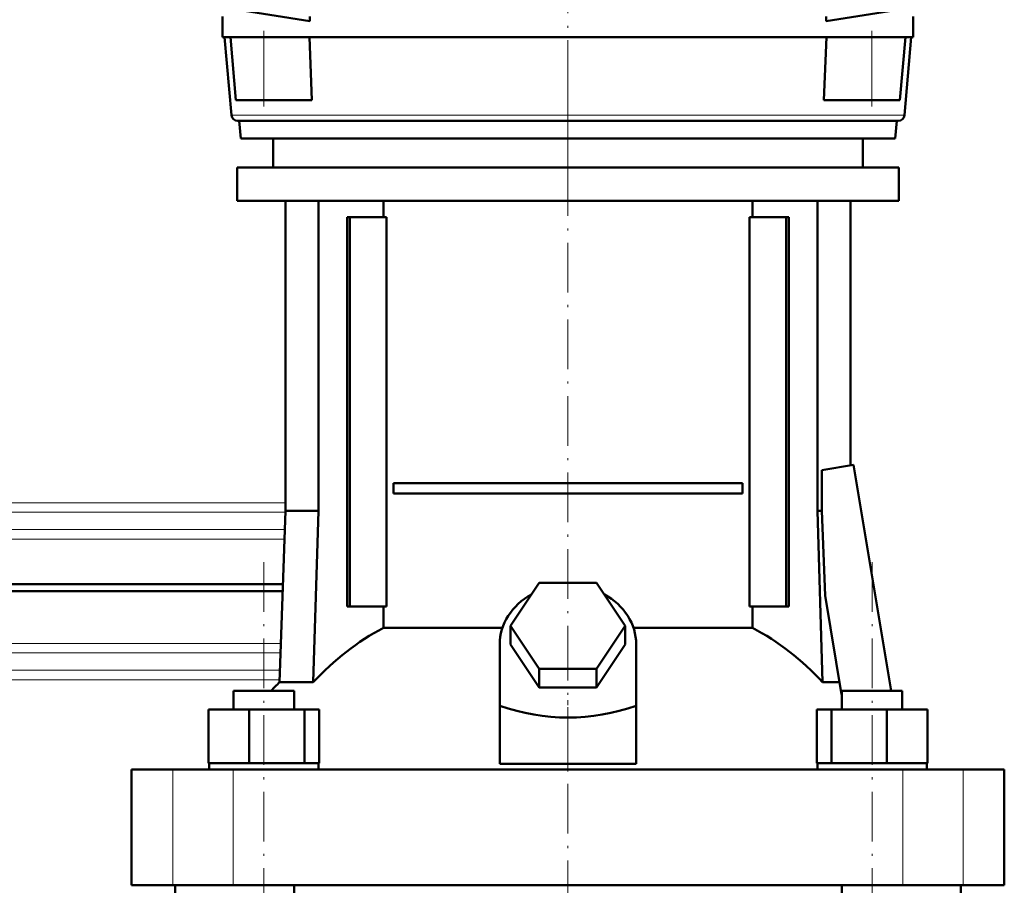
# Model space of a CAD drawing. Extents: x -1438 to 1837, y -1771 to 637.
# Tile 65 of 91: x 164 to 402, y 118 to 327. Entities that reach past the tile are written whole.
import ezdxf

# ---------------------------------------------------------------- set-up
doc = ezdxf.new("R2010")
doc.units = 0
doc.linetypes.add('DASHDOT', pattern=[18.5, 12, -3, 0.5, -3])

msp = doc.modelspace()

# ---------------------------------------------------------------- linework, layer by layer
at = {"color": 7, "linetype": 'DASHDOT', "lineweight": 18}
for p, q in [((296.78, 291.77), (296.78, 372.17)), ((296.79, 310.29), (296.79, 168.48)), ((223.25, -185.83), (223.25, 196.97)), ((370.33, -185.83), (370.33, 196.97)), ((296.79, -183.93), (296.79, 176.07))]:
    msp.add_line(p, q, dxfattribs=at)
at = {"color": 7, "lineweight": 50}
for p, q in [((234.36, 326.89), (202.27, 331.97)), ((359.2, 326.87), (391.38, 331.97)), ((213.28, 322.97), (213.28, 327.97)), ((234.36, 326.89), (234.36, 327.97)), ((359.2, 327.97), (359.2, 326.87)), ((380.28, 322.97), (380.28, 327.97)), ((222.65, 322.97), (213.28, 322.97)), ((215.42, 304.14), (213.78, 322.97)), ((215.18, 322.97), (223.28, 322.97)), ((216.51, 307.77), (215.18, 322.97)), ((223.28, 322.97), (233.61, 322.97)), ((336.81, 322.97), (233.61, 322.97)), ((234.27, 322.97), (234.87, 307.77)), ((359.95, 322.97), (336.81, 322.97)), ((358.69, 307.77), (359.3, 322.97)), ((359.95, 322.97), (370.28, 322.97)), ((370.28, 322.97), (378.39, 322.97)), ((380.28, 322.97), (370.92, 322.97)), ((377.06, 307.77), (378.39, 322.97)), ((378.14, 304.14), (379.79, 322.97)), ((216.51, 307.77), (223.28, 307.77)), ((234.87, 307.77), (223.28, 307.77)), ((370.28, 307.77), (358.69, 307.77)), ((377.06, 307.77), (370.28, 307.77)), ((216.92, 302.77), (301.08, 302.77)), ((217.66, 298.47), (217.28, 302.77)), ((301.08, 302.77), (376.65, 302.77)), ((375.91, 298.47), (376.28, 302.77)), ((334.72, 298.47), (217.66, 298.47)), ((225.49, 298.47), (225.49, 291.47)), ((375.91, 298.47), (334.72, 298.47)), ((368.09, 298.47), (368.09, 291.47)), ((216.79, 291.47), (296.79, 291.47)), ((216.79, 291.47), (216.79, 283.47)), ((296.79, 291.47), (376.79, 291.47)), ((376.79, 291.47), (376.79, 283.47)), ((216.79, 283.47), (296.79, 283.47)), ((228.49, 283.47), (228.49, 208.57)), ((236.49, 283.47), (236.49, 208.57)), ((252.2, 279.47), (252.2, 283.47)), ((296.79, 283.47), (376.79, 283.47)), ((341.38, 283.47), (341.38, 279.47)), ((357.1, 283.47), (357.1, 208.57)), ((365.09, 283.47), (365.09, 219.55)), ((244.08, 279.47), (243.37, 279.47)), ((243.37, 185.47), (243.37, 279.47)), ((252.93, 279.47), (244.08, 279.47)), ((244.08, 185.47), (244.08, 279.47)), ((252.93, 185.47), (252.93, 279.47)), ((340.66, 279.47), (340.66, 185.47)), ((349.51, 279.47), (340.66, 279.47)), ((349.51, 185.47), (349.51, 279.47)), ((350.21, 279.47), (349.51, 279.47)), ((350.21, 279.47), (350.21, 185.47)), ((358.15, 218.39), (365.83, 219.68)), ((365.83, 219.68), (374.97, 165.07)), ((358.15, 208.57), (358.15, 218.39)), ((254.6, 215.22), (338.98, 215.22)), ((254.6, 215.22), (254.6, 212.72)), ((338.98, 215.22), (338.98, 212.72)), ((338.98, 212.72), (254.6, 212.72)), ((228.49, 208.57), (227.04, 167.13)), ((236.49, 208.57), (228.49, 208.57)), ((236.49, 208.57), (235.21, 167.13)), ((357.1, 208.57), (358.15, 208.57)), ((357.1, 208.57), (358.37, 167.13)), ((358.94, 188.1), (358.15, 208.57)), ((136.79, 190.82), (227.87, 190.82)), ((282.93, 180.77), (289.86, 191.16)), ((289.86, 191.16), (303.72, 191.16)), ((303.72, 191.16), (310.65, 180.77)), ((227.81, 189.12), (136.79, 189.12)), ((362.94, 164.21), (358.94, 188.1)), ((243.37, 185.47), (244.08, 185.47)), ((244.08, 185.47), (252.93, 185.47)), ((252.2, 180.29), (252.2, 185.47)), ((340.66, 185.47), (349.51, 185.47)), ((341.38, 185.47), (341.38, 180.29)), ((349.51, 185.47), (350.21, 185.47)), ((252.2, 180.29), (280.96, 180.29)), ((289.86, 170.38), (282.93, 180.77)), ((282.93, 176.27), (282.93, 180.77)), ((310.65, 180.77), (303.72, 170.38)), ((310.65, 176.27), (310.65, 180.77)), ((312.62, 180.29), (341.38, 180.29)), ((280.29, 161.42), (280.29, 176.27)), ((289.86, 165.88), (282.93, 176.27)), ((310.65, 176.27), (303.72, 165.88)), ((313.29, 161.42), (313.29, 176.27)), ((303.72, 170.38), (289.86, 170.38)), ((289.86, 165.88), (289.86, 170.38)), ((303.72, 165.88), (303.72, 170.38)), ((227.04, 167.13), (235.21, 167.13)), ((358.37, 167.13), (362.45, 167.13)), ((215.95, 165.07), (218.09, 165.07)), ((215.95, 160.57), (215.95, 165.07)), ((218.09, 165.07), (230.55, 165.07)), ((230.55, 160.57), (230.55, 165.07)), ((303.72, 165.88), (289.86, 165.88)), ((363.03, 165.07), (375.49, 165.07)), ((363.03, 160.57), (363.03, 165.07)), ((375.49, 165.07), (377.63, 165.07)), ((377.63, 160.57), (377.63, 165.07)), ((377.63, 160.57), (377.63, 165.07)), ((363.03, 164.12), (362.94, 164.21)), ((209.87, 160.57), (219.67, 160.57)), ((209.87, 147.57), (209.87, 160.57)), ((219.67, 160.57), (233.05, 160.57)), ((219.67, 147.57), (219.67, 160.57)), ((233.05, 147.57), (233.05, 160.57)), ((233.05, 160.57), (236.64, 160.57)), ((236.64, 147.57), (236.64, 160.57)), ((280.29, 147.43), (280.29, 161.42)), ((313.29, 147.43), (313.29, 161.42)), ((356.95, 160.57), (360.53, 160.57)), ((356.95, 147.57), (356.95, 160.57)), ((360.53, 160.57), (373.92, 160.57)), ((360.53, 147.57), (360.53, 160.57)), ((373.92, 160.57), (383.71, 160.57)), ((373.92, 147.57), (373.92, 160.57)), ((383.71, 147.57), (383.71, 160.57)), ((383.71, 147.57), (383.71, 160.57)), ((191.29, 146.07), (201.23, 146.07)), ((191.29, 118.07), (191.29, 146.07)), ((201.23, 146.07), (215.8, 146.07)), ((209.87, 147.57), (210.88, 147.57)), ((210.05, 146.07), (210.05, 147.57)), ((210.88, 147.57), (218.65, 147.57)), ((215.8, 146.07), (377.78, 146.07)), ((218.65, 147.57), (219.67, 147.57)), ((219.67, 147.57), (221.05, 147.57)), ((221.05, 147.57), (231.67, 147.57)), ((231.67, 147.57), (233.05, 147.57)), ((233.05, 147.57), (233.42, 147.57)), ((233.42, 147.57), (236.45, 147.57)), ((236.27, 147.57), (236.64, 147.57)), ((236.45, 147.57), (236.45, 146.07)), ((280.29, 147.43), (296.79, 147.43)), ((296.79, 147.43), (313.29, 147.43)), ((356.95, 147.57), (357.32, 147.57)), ((357.13, 147.57), (360.16, 147.57)), ((357.13, 146.07), (357.13, 147.57)), ((360.16, 147.57), (360.53, 147.57)), ((360.53, 147.57), (361.91, 147.57)), ((361.91, 147.57), (372.54, 147.57)), ((372.54, 147.57), (373.92, 147.57)), ((373.92, 147.57), (374.93, 147.57)), ((374.93, 147.57), (382.7, 147.57)), ((377.78, 146.07), (392.36, 146.07)), ((382.7, 147.57), (383.71, 147.57)), ((383.53, 147.57), (383.53, 146.07)), ((383.53, 147.57), (383.53, 146.07)), ((392.36, 146.07), (402.29, 146.07)), ((402.29, 118.07), (402.29, 146.07)), ((201.23, 118.07), (191.29, 118.07)), ((215.8, 118.07), (201.23, 118.07)), ((201.79, 102.07), (201.79, 118.07)), ((377.78, 118.07), (215.8, 118.07)), ((230.55, -153.93), (230.55, 118.07)), ((363.03, -153.93), (363.03, 118.07)), ((392.36, 118.07), (377.78, 118.07)), ((391.79, 102.07), (391.79, 118.07)), ((402.29, 118.07), (392.36, 118.07))]:
    msp.add_line(p, q, dxfattribs=at)
at = {"color": 7, "linetype": 'DASHDOT', "lineweight": 18, "ltscale": 0.456001}
for p, q in [((223.28, 306.25), (223.28, 324.49)), ((370.28, 306.25), (370.28, 324.49))]:
    msp.add_line(p, q, dxfattribs=at)
at = {"color": 7, "lineweight": 18}
for p, q in [((223.28, 307.77), (223.28, 322.97)), ((370.28, 307.77), (370.28, 322.97)), ((301.16, 304.14), (215.42, 304.14)), ((335.79, 304.14), (301.16, 304.14)), ((378.14, 304.14), (335.79, 304.14)), ((136.79, 210.5), (228.49, 210.5)), ((228.48, 208.23), (136.79, 208.23)), ((136.79, 204.01), (228.33, 204.01)), ((228.25, 201.74), (136.79, 201.74)), ((136.79, 176.5), (227.37, 176.5)), ((136.79, 174.23), (227.29, 174.23)), ((136.79, 170.01), (227.14, 170.01)), ((227.07, 167.74), (136.79, 167.74)), ((201.23, 118.07), (201.23, 146.07)), ((215.8, 118.07), (215.8, 146.07)), ((377.78, 118.07), (377.78, 146.07)), ((392.36, 118.07), (392.36, 146.07))]:
    msp.add_line(p, q, dxfattribs=at)
at = {"color": 7, "linetype": 'DASHDOT', "lineweight": 18, "ltscale": 0.419809}
msp.add_line((296.79, 146.03), (296.79, 162.82), dxfattribs=at)
at = {"color": 7, "lineweight": 50}
for centre, radius, start, end in [((216.92, 304.27), 1.5, 185, 270), ((376.65, 304.27), 1.5, 270, 355), ((276.79, 115.05), 72.02, 133.6854, 136.0088)]:
    msp.add_arc(centre, radius, start, end, dxfattribs=at)
for centre, major_axis, ratio, start_param, end_param in [((296.79, 176.27), (-16.5, 0), 0.866025, 5.274709, 6.283185), ((296.79, 176.27), (-16.5, 0), 0.866025, 3.141593, 4.150069), ((279.13, 115.05), (0, 72.02), 0.882948, 0.43727, 0.762454), ((314.45, 115.05), (0, 72.02), 0.882948, 5.520731, 5.845916), ((296.79, 304.67), (0, 146.07), 0.57735, 2.94467, 3.338515)]:
    msp.add_ellipse(centre, major_axis=major_axis, ratio=ratio, start_param=start_param, end_param=end_param, dxfattribs=at)

doc.saveas('drawing.dxf')
